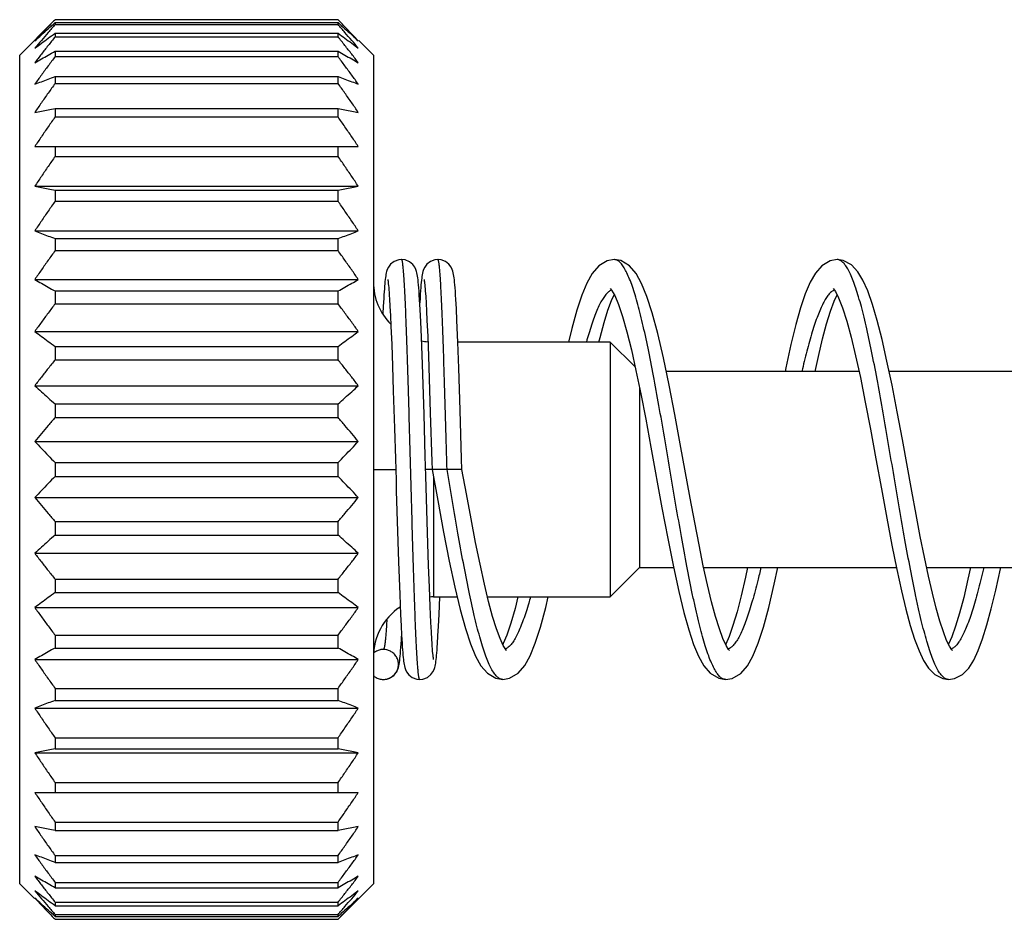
# Model space of a CAD drawing. Header units: inches. Extents: x 0 to 34, y 0 to 22.
# Tile 23 of 41: x 22.529 to 23.186, y 6.854 to 7.454. Entities that reach past the tile are written whole.
import ezdxf

# ---------------------------------------------------------------- set-up
doc = ezdxf.new("R2010")
doc.units = ezdxf.units.IN
doc.header["$LTSCALE"] = 1.87
doc.header["$MEASUREMENT"] = 0
doc.layers.get('0').update_dxf_attribs({"linetype": 'CONTINUOUS'})

msp = doc.modelspace()

# ---------------------------------------------------------------- linework, layer by layer
at = {"color": 7, "linetype": 'CONTINUOUS'}
for p, q in [((22.55137, 7.4529), (22.52875, 7.43028)), ((22.74113, 7.45386), (22.55237, 7.45386)), ((22.55237, 7.4519), (22.74113, 7.4519)), ((22.55237, 7.4519), (22.55237, 7.45069)), ((22.55237, 7.45069), (22.74113, 7.45069)), ((22.74113, 7.45069), (22.74113, 7.4519)), ((22.55237, 7.44484), (22.74113, 7.44484)), ((22.55237, 7.44484), (22.55237, 7.44245)), ((22.74113, 7.44245), (22.74113, 7.44484)), ((22.55237, 7.44245), (22.74113, 7.44245)), ((22.76475, 7.43028), (22.75498, 7.44005)), ((22.52875, 6.87752), (22.52875, 7.43028)), ((22.55237, 7.4328), (22.74113, 7.4328)), ((22.55237, 7.4328), (22.55237, 7.42926)), ((22.74113, 7.42926), (22.74113, 7.4328)), ((22.76475, 7.43028), (22.76475, 6.87752)), ((22.55237, 7.42926), (22.74113, 7.42926)), ((22.55237, 7.41598), (22.74113, 7.41598)), ((22.55237, 7.41598), (22.55237, 7.41137)), ((22.55237, 7.41137), (22.74113, 7.41137)), ((22.74113, 7.41137), (22.74113, 7.41598)), ((22.55237, 7.39469), (22.74113, 7.39469)), ((22.55237, 7.39469), (22.55237, 7.38907)), ((22.74113, 7.38907), (22.74113, 7.39469)), ((22.55237, 7.38907), (22.74113, 7.38907)), ((22.53883, 7.36927), (22.75467, 7.36927)), ((22.55237, 7.36927), (22.55237, 7.36274)), ((22.74113, 7.36274), (22.74113, 7.36927)), ((22.55237, 7.36274), (22.74113, 7.36274)), ((22.53883, 7.34277), (22.75467, 7.34277)), ((22.55237, 7.34017), (22.74113, 7.34017)), ((22.55237, 7.34017), (22.55237, 7.33284)), ((22.74113, 7.33284), (22.74113, 7.34017)), ((22.55237, 7.33284), (22.74113, 7.33284)), ((22.53883, 7.31305), (22.75467, 7.31305)), ((22.55237, 7.30788), (22.74113, 7.30788)), ((22.55237, 7.30788), (22.55237, 7.29988)), ((22.74113, 7.29988), (22.74113, 7.30788)), ((22.55237, 7.29988), (22.74113, 7.29988)), ((22.92543, 7.2939), (22.92535, 7.2939)), ((23.07417, 7.2939), (23.07409, 7.2939)), ((22.53883, 7.2806), (22.75467, 7.2806)), ((22.55237, 7.27295), (22.74113, 7.27295)), ((22.55237, 7.27295), (22.55237, 7.26443)), ((22.74113, 7.26443), (22.74113, 7.27295)), ((22.92279, 7.27465), (22.92371, 7.27349)), ((23.07158, 7.27459), (23.07296, 7.27269)), ((22.77549, 7.26768), (22.77579, 7.26259)), ((22.79591, 7.26069), (22.79554, 7.26737)), ((22.79962, 7.26925), (22.79989, 7.2648)), ((22.82012, 7.26094), (22.81976, 7.26742)), ((22.55237, 7.26443), (22.74113, 7.26443)), ((22.77132, 7.26276), (22.77106, 7.25766)), ((22.77579, 7.26259), (22.7761, 7.25657)), ((22.7963, 7.25246), (22.79591, 7.26069)), ((22.79989, 7.2648), (22.80018, 7.25953)), ((22.80018, 7.25953), (22.80048, 7.25339)), ((22.8205, 7.25316), (22.82012, 7.26094)), ((22.7761, 7.25657), (22.77642, 7.24958)), ((22.80048, 7.25339), (22.80095, 7.24249)), ((22.8211, 7.23892), (22.8205, 7.25316)), ((22.53883, 7.24598), (22.75467, 7.24598)), ((22.77642, 7.24958), (22.77693, 7.23729)), ((22.79674, 7.24226), (22.7963, 7.25246)), ((22.79742, 7.22415), (22.79674, 7.24226)), ((22.80095, 7.24249), (22.80145, 7.22952)), ((22.55237, 7.23599), (22.74113, 7.23599)), ((22.55237, 7.23599), (22.55237, 7.22708)), ((22.74113, 7.22708), (22.74113, 7.23599)), ((22.77693, 7.23729), (22.77746, 7.22285)), ((22.82174, 7.22147), (22.8211, 7.23892)), ((22.92275, 7.2389), (22.8211, 7.2389)), ((22.93939, 7.22226), (22.92275, 7.2389)), ((22.92275, 7.2389), (22.92275, 7.0689)), ((22.55237, 7.22708), (22.74113, 7.22708)), ((22.80145, 7.22952), (22.80197, 7.21452)), ((22.77746, 7.22285), (22.77801, 7.20636)), ((22.79852, 7.19055), (22.79742, 7.22415)), ((22.82265, 7.19348), (22.82174, 7.22147)), ((22.80197, 7.21452), (22.80271, 7.19163)), ((23.08876, 7.21925), (22.96012, 7.21925)), ((23.23749, 7.21925), (23.10886, 7.21925)), ((22.53883, 7.20978), (22.75467, 7.20978)), ((22.94239, 7.20785), (22.94239, 7.08854)), ((22.77801, 7.20636), (22.77879, 7.18146)), ((22.55237, 7.19763), (22.74113, 7.19763)), ((22.55237, 7.19763), (22.55237, 7.18848)), ((22.74113, 7.18848), (22.74113, 7.19763)), ((22.55237, 7.18848), (22.74113, 7.18848)), ((22.77879, 7.18146), (22.77941, 7.16098)), ((22.53883, 7.17263), (22.75467, 7.17263)), ((22.55237, 7.15851), (22.74113, 7.15851)), ((22.55237, 7.15851), (22.55237, 7.14928)), ((22.74113, 7.14928), (22.74113, 7.15851)), ((22.55237, 7.14928), (22.74113, 7.14928)), ((22.76475, 7.1539), (22.77962, 7.1539)), ((22.82385, 7.1539), (22.79962, 7.1539)), ((22.53883, 7.13516), (22.75467, 7.13516)), ((22.55237, 7.11932), (22.74113, 7.11932)), ((22.55237, 7.11932), (22.55237, 7.11017)), ((22.74113, 7.11017), (22.74113, 7.11932)), ((22.55237, 7.11017), (22.74113, 7.11017)), ((22.8016, 7.08996), (22.80089, 7.11191)), ((22.53883, 7.09801), (22.75467, 7.09801)), ((22.78152, 7.0923), (22.7823, 7.07046)), ((22.80212, 7.07537), (22.8016, 7.08996)), ((22.92275, 7.0689), (22.94239, 7.08854)), ((22.94239, 7.08854), (22.965, 7.08854)), ((22.98511, 7.08854), (23.11373, 7.08854)), ((23.13386, 7.08854), (23.26249, 7.08854)), ((22.55237, 7.08072), (22.74113, 7.08072)), ((22.55237, 7.08072), (22.55237, 7.0718)), ((22.74113, 7.0718), (22.74113, 7.08072)), ((22.80262, 7.06261), (22.80212, 7.07537)), ((22.55237, 7.0718), (22.74113, 7.0718)), ((22.7823, 7.07046), (22.78285, 7.05714)), ((22.80475, 7.0689), (22.82065, 7.0689)), ((22.80851, 7.05728), (22.80899, 7.0689)), ((22.84087, 7.0689), (22.92275, 7.0689)), ((22.80311, 7.05179), (22.80262, 7.06261)), ((22.53883, 7.06182), (22.75467, 7.06182)), ((22.78285, 7.05714), (22.7832, 7.04968)), ((22.80814, 7.04936), (22.80851, 7.05728)), ((22.7832, 7.04968), (22.78353, 7.04331)), ((22.80342, 7.04568), (22.80311, 7.05179)), ((22.8078, 7.04296), (22.80814, 7.04936)), ((22.55237, 7.04337), (22.74113, 7.04337)), ((22.55237, 7.04337), (22.55237, 7.03484)), ((22.74113, 7.03484), (22.74113, 7.04337)), ((22.78353, 7.04331), (22.78385, 7.03798)), ((22.80372, 7.04046), (22.80342, 7.04568)), ((22.55237, 7.03484), (22.74113, 7.03484)), ((22.77155, 7.0339), (22.77145, 7.0339)), ((23.00236, 7.03315), (23.00172, 7.03392)), ((23.15107, 7.03317), (23.15059, 7.03373)), ((22.53883, 7.0272), (22.75467, 7.0272)), ((22.77134, 7.0139), (22.77145, 7.0139)), ((22.77134, 7.0139), (22.77145, 7.0139)), ((22.85107, 7.0139), (22.85099, 7.0139)), ((22.9998, 7.0139), (22.99972, 7.0139)), ((23.14853, 7.0139), (23.14846, 7.0139)), ((22.55237, 7.00791), (22.74113, 7.00791)), ((22.55237, 7.00791), (22.55237, 6.99992)), ((22.74113, 6.99992), (22.74113, 7.00791)), ((22.55237, 6.99992), (22.74113, 6.99992)), ((22.53883, 6.99475), (22.75467, 6.99475)), ((22.55237, 6.97495), (22.74113, 6.97495)), ((22.55237, 6.97495), (22.55237, 6.96763)), ((22.74113, 6.96763), (22.74113, 6.97495)), ((22.53883, 6.96502), (22.75467, 6.96502)), ((22.55237, 6.96763), (22.74113, 6.96763)), ((22.55237, 6.94506), (22.74113, 6.94506)), ((22.55237, 6.94506), (22.55237, 6.93853)), ((22.74113, 6.93853), (22.74113, 6.94506)), ((22.53883, 6.93853), (22.75467, 6.93853)), ((22.55237, 6.91873), (22.74113, 6.91873)), ((22.55237, 6.91873), (22.55237, 6.91311)), ((22.74113, 6.91311), (22.74113, 6.91873)), ((22.55237, 6.91311), (22.74113, 6.91311)), ((22.55237, 6.89643), (22.74113, 6.89643)), ((22.55237, 6.89643), (22.55237, 6.89181)), ((22.55237, 6.89181), (22.74113, 6.89181)), ((22.74113, 6.89181), (22.74113, 6.89643)), ((22.55237, 6.87853), (22.74113, 6.87853)), ((22.55237, 6.87853), (22.55237, 6.875)), ((22.74113, 6.875), (22.74113, 6.87853)), ((22.52875, 6.87752), (22.53852, 6.86775)), ((22.55237, 6.875), (22.74113, 6.875)), ((22.74213, 6.8549), (22.76475, 6.87752)), ((22.55237, 6.86535), (22.74113, 6.86535)), ((22.55237, 6.86535), (22.55237, 6.86296)), ((22.74113, 6.86296), (22.74113, 6.86535)), ((22.55237, 6.86296), (22.74113, 6.86296)), ((22.55237, 6.8571), (22.74113, 6.8571)), ((22.55237, 6.8571), (22.55237, 6.8559)), ((22.55237, 6.8559), (22.74113, 6.8559)), ((22.55237, 6.85393), (22.74113, 6.85393)), ((22.74113, 6.8559), (22.74113, 6.8571))]:
    msp.add_line(p, q, dxfattribs=at)
for points in [[(22.78356, 7.2939), (22.7816, 7.2937), (22.77854, 7.29257), (22.77622, 7.29075), (22.77474, 7.28879), (22.77397, 7.2872), (22.77356, 7.286), (22.7733, 7.28497), (22.7731, 7.28398), (22.77293, 7.28295), (22.77277, 7.28183), (22.77262, 7.28062), (22.77248, 7.27928), (22.77233, 7.27781), (22.77219, 7.27619), (22.77205, 7.27441), (22.77191, 7.27246), (22.77176, 7.27033), (22.77162, 7.26801), (22.77132, 7.26276)], [(22.79554, 7.26737), (22.79536, 7.27024), (22.79519, 7.27281), (22.79502, 7.27509), (22.79485, 7.2771), (22.79468, 7.27887), (22.79452, 7.2804), (22.79436, 7.28173), (22.7942, 7.2829), (22.79402, 7.28395), (22.79382, 7.28495), (22.79355, 7.28601), (22.79313, 7.28725), (22.79236, 7.28882), (22.79096, 7.29068), (22.78879, 7.29244), (22.78584, 7.29364), (22.78356, 7.2939)], [(22.80779, 7.2939), (22.80578, 7.2937), (22.80275, 7.29255), (22.80045, 7.29075), (22.79898, 7.2888), (22.7982, 7.28719), (22.79777, 7.28594), (22.7975, 7.28485), (22.7973, 7.2838), (22.79712, 7.28271), (22.79696, 7.28152), (22.7968, 7.28019), (22.79665, 7.2787), (22.79649, 7.27703), (22.79634, 7.27517), (22.79618, 7.2731), (22.79602, 7.27079), (22.79586, 7.26823), (22.79567, 7.26503)], [(22.81976, 7.26742), (22.81959, 7.27022), (22.81942, 7.27274), (22.81925, 7.27499), (22.81909, 7.27699), (22.81892, 7.27875), (22.81876, 7.2803), (22.8186, 7.28166), (22.81843, 7.28286), (22.81826, 7.28394), (22.81805, 7.28498), (22.81777, 7.28606), (22.81733, 7.28731), (22.81654, 7.28891), (22.8151, 7.29078), (22.81287, 7.29253), (22.8099, 7.29367), (22.80779, 7.2939)], [(22.92543, 7.2939), (22.92081, 7.29314), (22.91506, 7.28971), (22.91077, 7.28467), (22.90719, 7.27824), (22.90385, 7.27017), (22.90055, 7.26015), (22.89718, 7.24792), (22.89501, 7.2389)], [(22.97607, 7.1348), (22.96947, 7.17092), (22.96583, 7.19052), (22.96204, 7.21006), (22.9582, 7.22843), (22.95443, 7.24468), (22.95077, 7.25833), (22.94722, 7.26937), (22.94372, 7.278), (22.94003, 7.28465), (22.9356, 7.28982), (22.92976, 7.2932), (22.92539, 7.29389)], [(23.07417, 7.2939), (23.06956, 7.29314), (23.06389, 7.2898), (23.05967, 7.28492), (23.05617, 7.27877), (23.05292, 7.27107), (23.04975, 7.2617), (23.04658, 7.2505), (23.0433, 7.23722), (23.03986, 7.22164), (23.03937, 7.21925)], [(23.11766, 7.17389), (23.1142, 7.19246), (23.11077, 7.21009), (23.10741, 7.22623), (23.10414, 7.24066), (23.10093, 7.25327), (23.09777, 7.26402), (23.09461, 7.27294), (23.0914, 7.28013), (23.08794, 7.28582), (23.08371, 7.29034), (23.07813, 7.29332), (23.07413, 7.29389)], [(22.77432, 7.28056), (22.77434, 7.28047), (22.7744, 7.28011), (22.77449, 7.27953), (22.77459, 7.27875), (22.7747, 7.27777), (22.77482, 7.2766), (22.77495, 7.27523), (22.77508, 7.27366), (22.77521, 7.27188), (22.77535, 7.26989), (22.77549, 7.26768)], [(22.79855, 7.28055), (22.79855, 7.28057), (22.79856, 7.2805), (22.79862, 7.28019), (22.7987, 7.27968), (22.79879, 7.27898), (22.79889, 7.27811), (22.799, 7.27707), (22.79912, 7.27587), (22.79924, 7.27449), (22.79936, 7.27293), (22.79949, 7.27118), (22.79962, 7.26925)], [(22.92371, 7.27349), (22.92572, 7.26989), (22.92821, 7.26398), (22.93096, 7.25584), (22.93386, 7.24565), (22.93685, 7.23361), (22.93992, 7.21985)], [(23.07296, 7.27269), (23.07516, 7.26837), (23.07777, 7.26171), (23.08057, 7.25291), (23.08349, 7.24219), (23.0865, 7.22963), (23.08963, 7.21522), (23.09292, 7.19891), (23.09638, 7.18072), (23.1, 7.16108), (23.10367, 7.14097), (23.10728, 7.12141), (23.11073, 7.10336), (23.11399, 7.08725), (23.11709, 7.07305), (23.12007, 7.06067), (23.12297, 7.04995), (23.12585, 7.04074), (23.12877, 7.03297), (23.13179, 7.02658), (23.13513, 7.02137), (23.13927, 7.01718), (23.14471, 7.01442), (23.14849, 7.0139)], [(22.91524, 7.2389), (22.91599, 7.24201), (22.91865, 7.25189), (22.92121, 7.26012), (22.9236, 7.26659), (22.92539, 7.27049)], [(23.05949, 7.21925), (23.06167, 7.22929), (23.06445, 7.24094), (23.06714, 7.25104), (23.06972, 7.25947), (23.07213, 7.26611), (23.0741, 7.27046)], [(22.93992, 7.21985), (22.9431, 7.20442), (22.9464, 7.18736), (22.94986, 7.16877), (22.95725, 7.12837)], [(22.82385, 7.1539), (22.82363, 7.16106), (22.82265, 7.19348)], [(22.80089, 7.11191), (22.79975, 7.14943), (22.79955, 7.15612), (22.79935, 7.1629), (22.79852, 7.19055)], [(22.80271, 7.19163), (22.80369, 7.1593), (22.80385, 7.1539)], [(23.15059, 7.03373), (23.14914, 7.03601), (23.14721, 7.03997), (23.14504, 7.04554), (23.1427, 7.05267), (23.14025, 7.06132), (23.1377, 7.0714), (23.13507, 7.08282), (23.13239, 7.09546), (23.12965, 7.10916), (23.12685, 7.12379), (23.12396, 7.13939), (23.11766, 7.17389)], [(22.77941, 7.16098), (22.77983, 7.14676), (22.78004, 7.13959), (22.78152, 7.0923)], [(22.80385, 7.1539), (22.80763, 7.13317), (22.81157, 7.11213), (22.8154, 7.09271), (22.8191, 7.07539), (22.82266, 7.06045), (22.82611, 7.04791), (22.82947, 7.03768), (22.83284, 7.02951), (22.83645, 7.02305), (22.84077, 7.01802), (22.84651, 7.01464), (22.85103, 7.0139)], [(22.85361, 7.03317), (22.85365, 7.03314), (22.85301, 7.03389), (22.85137, 7.03658), (22.84924, 7.04119), (22.84684, 7.04766), (22.84428, 7.05591), (22.8416, 7.06588), (22.8388, 7.0775), (22.83592, 7.09068), (22.83295, 7.10524), (22.82991, 7.12101), (22.8268, 7.13775), (22.82385, 7.1539)], [(23.00172, 7.03392), (23.00007, 7.03662), (22.99796, 7.04121), (22.99559, 7.04763), (22.99304, 7.05581), (22.99039, 7.06562), (22.98766, 7.07696), (22.98486, 7.08967), (22.98202, 7.10356), (22.9791, 7.11859), (22.97607, 7.1348)], [(22.95725, 7.12837), (22.9611, 7.10798), (22.96488, 7.08909), (22.96846, 7.07264), (22.97186, 7.05864), (22.97514, 7.04691), (22.97837, 7.03721), (22.98167, 7.02931), (22.98521, 7.02302), (22.98947, 7.01805), (22.99518, 7.01466), (22.99976, 7.01391)], [(22.99972, 7.0139), (23.00402, 7.01456), (23.00987, 7.01789), (23.01428, 7.02297), (23.01795, 7.02952), (23.02144, 7.03802), (23.02494, 7.0488), (23.0285, 7.06193), (23.03213, 7.07736), (23.03449, 7.08854)], [(23.01439, 7.08854), (23.01301, 7.08207), (23.01014, 7.06968), (23.00734, 7.05887), (23.00464, 7.04979), (23.0021, 7.04256), (22.99981, 7.03733), (22.99978, 7.03727)], [(23.14846, 7.0139), (23.15245, 7.01446), (23.15785, 7.01728), (23.16195, 7.0215), (23.16527, 7.02672), (23.16829, 7.03315), (23.1712, 7.04096), (23.17409, 7.05023), (23.177, 7.06104), (23.17999, 7.07351), (23.1831, 7.08776), (23.18325, 7.08854)], [(23.16312, 7.08854), (23.16143, 7.08068), (23.15859, 7.06856), (23.15585, 7.05807), (23.15322, 7.04932), (23.15076, 7.04238), (23.14854, 7.03732), (23.14852, 7.03729)], [(22.85099, 7.0139), (22.85555, 7.01464), (22.8613, 7.01804), (22.86567, 7.02315), (22.8693, 7.0297), (22.87272, 7.03805), (22.87617, 7.04865), (22.87973, 7.0618), (22.8814, 7.0689)], [(22.86118, 7.0689), (22.85925, 7.06124), (22.85641, 7.05135), (22.85372, 7.04347), (22.85129, 7.03775), (22.85103, 7.0373)], [(22.77145, 7.0139), (22.77366, 7.01414), (22.77665, 7.01534), (22.77887, 7.01713), (22.78029, 7.01905), (22.78106, 7.02067), (22.78148, 7.02194), (22.78175, 7.02304), (22.78196, 7.0241), (22.78213, 7.02522), (22.7823, 7.02644), (22.78246, 7.02782), (22.78261, 7.02936), (22.78277, 7.03109), (22.78293, 7.03302), (22.78308, 7.03516), (22.78325, 7.03754), (22.78341, 7.04018), (22.78356, 7.04276)], [(22.79567, 7.0139), (22.7977, 7.0141), (22.80074, 7.01526), (22.80306, 7.0171), (22.8045, 7.01902), (22.80527, 7.02061), (22.80567, 7.0218), (22.80593, 7.02281), (22.80613, 7.02378), (22.8063, 7.02479), (22.80645, 7.02589), (22.8066, 7.0271), (22.80675, 7.02844), (22.8069, 7.02994), (22.80704, 7.03161), (22.80719, 7.03346), (22.80734, 7.0355), (22.80749, 7.03775), (22.8078, 7.04296)], [(22.78385, 7.03798), (22.784, 7.03569), (22.78415, 7.03363), (22.78429, 7.03177), (22.78444, 7.0301), (22.78458, 7.0286), (22.78473, 7.02726), (22.78487, 7.02604), (22.78503, 7.02492), (22.7852, 7.02387), (22.78541, 7.02286), (22.78567, 7.02182), (22.78609, 7.0206), (22.78686, 7.019), (22.78833, 7.01705), (22.79063, 7.01524), (22.79367, 7.0141), (22.79567, 7.0139)], [(22.80492, 7.02723), (22.80489, 7.02734), (22.80483, 7.0277), (22.80474, 7.02828), (22.80464, 7.02907), (22.80453, 7.03005), (22.80441, 7.03125), (22.80428, 7.03265), (22.80415, 7.03427), (22.80401, 7.03612), (22.80387, 7.03818), (22.80372, 7.04046)]]:
    msp.add_lwpolyline(points, dxfattribs=at)
for centre, start, end in [((22.80475, 7.2789), 180.00363, 224.77789), ((22.80475, 7.2789), 258.52624, 264.67685), ((22.80475, 7.0289), 90, 93.43049), ((22.80475, 7.0289), 123.81127, 179.99644)]:
    msp.add_arc(centre, 0.04, start, end, dxfattribs=at)
for points, knots in [([(22.55139, 7.45286), (22.55017, 7.45162), (22.54744, 7.44882), (22.54325, 7.44445), (22.54029, 7.44131), (22.53883, 7.43974)], [0, 0, 0, 0, 0.286985, 0.646116, 1, 1, 1, 1]), ([(22.53883, 7.43974), (22.54029, 7.44109), (22.54325, 7.4438), (22.54777, 7.44785), (22.55082, 7.45055), (22.55237, 7.4519)], [0, 0, 0, 0, 0.328075, 0.661414, 1, 1, 1, 1]), ([(22.55237, 7.45069), (22.55082, 7.44893), (22.54776, 7.44541), (22.54325, 7.44013), (22.54029, 7.43661), (22.53883, 7.43485)], [0, 0, 0, 0, 0.337841, 0.671176, 1, 1, 1, 1]), ([(22.74113, 7.4519), (22.74267, 7.45055), (22.74573, 7.44785), (22.75024, 7.4438), (22.75321, 7.44109), (22.75467, 7.43974)], [0, 0, 0, 0, 0.338586, 0.671925, 1, 1, 1, 1]), ([(22.75467, 7.43485), (22.75321, 7.43661), (22.75025, 7.44013), (22.74574, 7.44541), (22.74267, 7.44893), (22.74113, 7.45069)], [0, 0, 0, 0, 0.328824, 0.662159, 1, 1, 1, 1]), ([(22.75467, 7.43974), (22.75319, 7.44133), (22.75021, 7.44449), (22.74602, 7.44886), (22.74331, 7.45164), (22.74211, 7.45286)], [0, 0, 0, 0, 0.358048, 0.717197, 1, 1, 1, 1]), ([(22.53883, 7.43485), (22.54029, 7.43596), (22.54326, 7.43819), (22.54777, 7.44152), (22.55083, 7.44373), (22.55237, 7.44484)], [0, 0, 0, 0, 0.3275, 0.660843, 1, 1, 1, 1]), ([(22.74113, 7.44484), (22.74267, 7.44373), (22.74573, 7.44152), (22.75024, 7.43819), (22.7532, 7.43596), (22.75467, 7.43485)], [0, 0, 0, 0, 0.339157, 0.6725, 1, 1, 1, 1]), ([(22.55237, 7.44245), (22.55082, 7.44052), (22.54776, 7.43668), (22.54324, 7.43092), (22.54029, 7.42707), (22.53883, 7.42515)], [0, 0, 0, 0, 0.337576, 0.670911, 1, 1, 1, 1]), ([(22.75467, 7.42515), (22.75321, 7.42707), (22.75025, 7.43092), (22.74574, 7.43668), (22.74268, 7.44052), (22.74113, 7.44245)], [0, 0, 0, 0, 0.329089, 0.662424, 1, 1, 1, 1]), ([(22.53883, 7.42515), (22.54029, 7.426), (22.54326, 7.42771), (22.54777, 7.43026), (22.55083, 7.43195), (22.55237, 7.4328)], [0, 0, 0, 0, 0.326824, 0.660172, 1, 1, 1, 1]), ([(22.74113, 7.4328), (22.74267, 7.43195), (22.74572, 7.43026), (22.75024, 7.42771), (22.7532, 7.426), (22.75467, 7.42515)], [0, 0, 0, 0, 0.339828, 0.673176, 1, 1, 1, 1]), ([(22.55237, 7.42926), (22.55082, 7.42721), (22.54776, 7.42311), (22.54324, 7.41696), (22.54029, 7.41286), (22.53883, 7.41082)], [0, 0, 0, 0, 0.337386, 0.67072, 1, 1, 1, 1]), ([(22.75467, 7.41082), (22.75321, 7.41286), (22.75025, 7.41696), (22.74574, 7.42311), (22.74268, 7.42721), (22.74113, 7.42926)], [0, 0, 0, 0, 0.32928, 0.662614, 1, 1, 1, 1]), ([(22.53883, 7.41082), (22.5403, 7.41139), (22.54327, 7.41254), (22.54778, 7.41427), (22.55083, 7.41541), (22.55237, 7.41598)], [0, 0, 0, 0, 0.326124, 0.659477, 1, 1, 1, 1]), ([(22.55237, 7.41137), (22.55082, 7.40922), (22.54776, 7.40493), (22.54324, 7.3985), (22.54029, 7.39422), (22.53883, 7.39208)], [0, 0, 0, 0, 0.337257, 0.670591, 1, 1, 1, 1]), ([(22.74113, 7.41598), (22.74267, 7.41541), (22.74572, 7.41427), (22.75023, 7.41254), (22.7532, 7.41139), (22.75467, 7.41082)], [0, 0, 0, 0, 0.340523, 0.673876, 1, 1, 1, 1]), ([(22.75467, 7.39208), (22.75321, 7.39422), (22.75025, 7.3985), (22.74574, 7.40493), (22.74268, 7.40922), (22.74113, 7.41137)], [0, 0, 0, 0, 0.329409, 0.662743, 1, 1, 1, 1]), ([(22.53883, 7.39208), (22.5403, 7.39237), (22.54327, 7.39295), (22.54778, 7.39382), (22.55083, 7.3944), (22.55237, 7.39469)], [0, 0, 0, 0, 0.325561, 0.65892, 1, 1, 1, 1]), ([(22.74113, 7.39469), (22.74267, 7.3944), (22.74571, 7.39382), (22.75023, 7.39295), (22.7532, 7.39237), (22.75467, 7.39208)], [0, 0, 0, 0, 0.34108, 0.674439, 1, 1, 1, 1]), ([(22.55237, 7.38907), (22.55082, 7.38686), (22.54776, 7.38246), (22.54324, 7.37586), (22.54029, 7.37146), (22.53883, 7.36927)], [0, 0, 0, 0, 0.337182, 0.670515, 1, 1, 1, 1]), ([(22.75467, 7.36927), (22.75321, 7.37146), (22.75025, 7.37586), (22.74574, 7.38246), (22.74268, 7.38686), (22.74113, 7.38907)], [0, 0, 0, 0, 0.329485, 0.662818, 1, 1, 1, 1]), ([(22.55237, 7.36274), (22.55082, 7.36052), (22.54776, 7.35608), (22.54324, 7.34942), (22.54029, 7.34499), (22.53883, 7.34277)], [0, 0, 0, 0, 0.337153, 0.670486, 1, 1, 1, 1]), ([(22.75467, 7.34277), (22.75321, 7.34499), (22.75025, 7.34942), (22.74574, 7.35608), (22.74268, 7.36052), (22.74113, 7.36274)], [0, 0, 0, 0, 0.329514, 0.662847, 1, 1, 1, 1]), ([(22.53883, 7.34277), (22.5403, 7.34248), (22.54327, 7.3419), (22.54778, 7.34103), (22.55083, 7.34046), (22.55237, 7.34017)], [0, 0, 0, 0, 0.325541, 0.658899, 1, 1, 1, 1]), ([(22.74113, 7.34017), (22.74267, 7.34046), (22.74571, 7.34103), (22.75023, 7.3419), (22.7532, 7.34248), (22.75467, 7.34277)], [0, 0, 0, 0, 0.341101, 0.674459, 1, 1, 1, 1]), ([(22.55237, 7.33284), (22.55082, 7.33064), (22.54776, 7.32624), (22.54324, 7.31964), (22.54029, 7.31524), (22.53883, 7.31305)], [0, 0, 0, 0, 0.337171, 0.670504, 1, 1, 1, 1]), ([(22.75467, 7.31305), (22.75321, 7.31524), (22.75025, 7.31964), (22.74574, 7.32624), (22.74268, 7.33064), (22.74113, 7.33284)], [0, 0, 0, 0, 0.329496, 0.662829, 1, 1, 1, 1]), ([(22.53883, 7.31305), (22.5403, 7.31247), (22.54326, 7.31132), (22.54778, 7.30959), (22.55083, 7.30845), (22.55237, 7.30788)], [0, 0, 0, 0, 0.326082, 0.659435, 1, 1, 1, 1]), ([(22.74113, 7.30788), (22.74267, 7.30845), (22.74572, 7.30959), (22.75023, 7.31132), (22.7532, 7.31247), (22.75467, 7.31305)], [0, 0, 0, 0, 0.340565, 0.673918, 1, 1, 1, 1]), ([(22.55237, 7.29988), (22.55082, 7.29773), (22.54776, 7.29345), (22.54324, 7.28702), (22.54029, 7.28273), (22.53883, 7.2806)], [0, 0, 0, 0, 0.337236, 0.670569, 1, 1, 1, 1]), ([(22.75467, 7.2806), (22.75321, 7.28273), (22.75025, 7.28702), (22.74574, 7.29345), (22.74268, 7.29773), (22.74113, 7.29988)], [0, 0, 0, 0, 0.329431, 0.662764, 1, 1, 1, 1]), ([(22.79567, 7.0139), (22.79567, 7.0139), (22.79563, 7.0139), (22.79557, 7.01394), (22.7955, 7.01403), (22.79543, 7.01417), (22.79536, 7.01435), (22.79529, 7.01459), (22.79519, 7.01499), (22.79506, 7.01561), (22.79492, 7.01651), (22.79478, 7.01759), (22.79464, 7.01886), (22.7945, 7.02031), (22.79436, 7.02195), (22.79421, 7.02378), (22.79402, 7.02656), (22.79377, 7.03048), (22.79349, 7.03569), (22.7932, 7.04154), (22.79292, 7.04802), (22.79263, 7.05509), (22.79235, 7.06269), (22.79196, 7.0738), (22.79148, 7.08871), (22.79091, 7.1076), (22.79035, 7.12751), (22.78978, 7.148), (22.78921, 7.16862), (22.78865, 7.18892), (22.78808, 7.20844), (22.7876, 7.22403), (22.78721, 7.2358), (22.78692, 7.24398), (22.78664, 7.25166), (22.78635, 7.2588), (22.78607, 7.26536), (22.78579, 7.27131), (22.7855, 7.27661), (22.78526, 7.28061), (22.78506, 7.28347), (22.78492, 7.28534), (22.78478, 7.28703), (22.78463, 7.28854), (22.78449, 7.28986), (22.78435, 7.291), (22.78421, 7.29195), (22.78407, 7.29271), (22.78395, 7.29322), (22.78384, 7.29353), (22.78377, 7.29369), (22.7837, 7.29381), (22.78364, 7.29388), (22.78358, 7.2939), (22.78356, 7.2939)], [0, 0, 0, 0, 0.000068, 0.000357, 0.000756, 0.001299, 0.002, 0.002863, 0.003891, 0.006446, 0.009669, 0.013558, 0.018111, 0.023324, 0.029193, 0.035713, 0.042873, 0.059066, 0.077679, 0.098615, 0.121772, 0.147012, 0.174191, 0.203164, 0.265863, 0.333708, 0.405221, 0.478818, 0.552882, 0.625784, 0.695911, 0.761732, 0.792562, 0.82178, 0.849231, 0.874758, 0.898211, 0.919473, 0.938432, 0.954978, 0.962313, 0.969011, 0.975065, 0.980468, 0.985215, 0.989299, 0.992716, 0.995461, 0.997535, 0.998325, 0.998954, 0.999432, 0.999777, 1, 1, 1, 1]), ([(22.81385, 7.1539), (22.81366, 7.16081), (22.81328, 7.17447), (22.81271, 7.19459), (22.81223, 7.21087), (22.81185, 7.22334), (22.81156, 7.23215), (22.81128, 7.24053), (22.81099, 7.24843), (22.81071, 7.25581), (22.81042, 7.26262), (22.81014, 7.26884), (22.80985, 7.27442), (22.80957, 7.27934), (22.80929, 7.28357), (22.80904, 7.28664), (22.80884, 7.28874), (22.8087, 7.29004), (22.80856, 7.29115), (22.80842, 7.29207), (22.80828, 7.2928), (22.80814, 7.29334), (22.80802, 7.29367), (22.80791, 7.29383), (22.80785, 7.29389), (22.8078, 7.2939), (22.80779, 7.2939)], [0, 0, 0, 0, 0.147795, 0.292341, 0.430438, 0.496124, 0.559075, 0.618932, 0.675381, 0.728119, 0.776847, 0.821277, 0.861187, 0.896371, 0.926623, 0.951759, 0.962375, 0.971674, 0.979648, 0.986289, 0.991591, 0.995558, 0.998215, 0.999089, 0.999716, 1, 1, 1, 1]), ([(22.99877, 7.01402), (22.99866, 7.01405), (22.99823, 7.01417), (22.99749, 7.01451), (22.99658, 7.01513), (22.99567, 7.01595), (22.99476, 7.01698), (22.99349, 7.0187), (22.99192, 7.02138), (22.99012, 7.02521), (22.98832, 7.0298), (22.98652, 7.03511), (22.98472, 7.04112), (22.98291, 7.04779), (22.9811, 7.05508), (22.97929, 7.06296), (22.97681, 7.07448), (22.97376, 7.08997), (22.97017, 7.10961), (22.96533, 7.13744), (22.96061, 7.16569), (22.95579, 7.19367), (22.9522, 7.21358), (22.94861, 7.23209), (22.94554, 7.24642), (22.94305, 7.25684), (22.94124, 7.2638), (22.93943, 7.2701), (22.93763, 7.27573), (22.93583, 7.28064), (22.93403, 7.28481), (22.93224, 7.28822), (22.93044, 7.29086), (22.92885, 7.2925), (22.92756, 7.29335), (22.92664, 7.29374), (22.92594, 7.29387), (22.92557, 7.29389), (22.9255, 7.2939)], [0, 0, 0, 0, 0.001141, 0.004526, 0.008249, 0.012401, 0.017047, 0.022228, 0.034284, 0.048686, 0.065462, 0.084593, 0.106001, 0.129584, 0.155234, 0.182828, 0.21221, 0.275667, 0.344214, 0.416281, 0.564376, 0.637006, 0.706475, 0.771189, 0.82972, 0.856248, 0.880766, 0.903157, 0.92331, 0.941134, 0.956593, 0.969688, 0.980478, 0.989149, 0.99283, 0.996186, 0.999339, 1, 1, 1, 1]), ([(23.14843, 7.0139), (23.14815, 7.0139), (23.14754, 7.01398), (23.14663, 7.01429), (23.14572, 7.01483), (23.14443, 7.01587), (23.14284, 7.01773), (23.14105, 7.02063), (23.13926, 7.02429), (23.13746, 7.02871), (23.13566, 7.03387), (23.13385, 7.03972), (23.13204, 7.04625), (23.13024, 7.05341), (23.12843, 7.06116), (23.12595, 7.07253), (23.12289, 7.08787), (23.1193, 7.10737), (23.1157, 7.12796), (23.11211, 7.14915), (23.10851, 7.17047), (23.10492, 7.19139), (23.10133, 7.21143), (23.09774, 7.23011), (23.09467, 7.24462), (23.09218, 7.25521), (23.09037, 7.26231), (23.08857, 7.26876), (23.08676, 7.27454), (23.08496, 7.27961), (23.08316, 7.28395), (23.08137, 7.28753), (23.07957, 7.29034), (23.07799, 7.29213), (23.0767, 7.29311), (23.07578, 7.29359), (23.07494, 7.29384), (23.07442, 7.29389), (23.07421, 7.2939)], [0, 0, 0, 0, 0.002906, 0.00617, 0.009722, 0.013664, 0.022975, 0.034472, 0.048309, 0.064515, 0.08306, 0.103891, 0.12693, 0.152057, 0.179138, 0.208032, 0.27064, 0.338465, 0.40999, 0.483572, 0.557532, 0.630178, 0.699841, 0.764953, 0.824031, 0.850907, 0.875808, 0.898598, 0.919181, 0.937475, 0.953419, 0.966983, 0.978229, 0.98732, 0.991169, 0.994647, 0.997862, 1, 1, 1, 1]), ([(22.53883, 7.2806), (22.54029, 7.27975), (22.54326, 7.27804), (22.54777, 7.27549), (22.55083, 7.2738), (22.55237, 7.27295)], [0, 0, 0, 0, 0.32676, 0.660108, 1, 1, 1, 1]), ([(22.74113, 7.27295), (22.74267, 7.2738), (22.74572, 7.27549), (22.75024, 7.27804), (22.7532, 7.27975), (22.75467, 7.2806)], [0, 0, 0, 0, 0.339892, 0.67324, 1, 1, 1, 1]), ([(22.92362, 7.27356), (22.9234, 7.27348), (22.92285, 7.27323), (22.92202, 7.27271), (22.92074, 7.27167), (22.91917, 7.26988), (22.91737, 7.26717), (22.91557, 7.26381), (22.91376, 7.25981), (22.91196, 7.25518), (22.91015, 7.24997), (22.90844, 7.24448), (22.90735, 7.24073), (22.90685, 7.23891)], [0, 0, 0, 0, 0.018147, 0.045327, 0.075099, 0.143753, 0.226074, 0.322944, 0.43468, 0.561082, 0.701723, 0.856071, 1, 1, 1, 1]), ([(23.07094, 7.27281), (23.07072, 7.27266), (23.0698, 7.27197), (23.0683, 7.2704), (23.0665, 7.26783), (23.0647, 7.26461), (23.0629, 7.26075), (23.06109, 7.25627), (23.05929, 7.25118), (23.05678, 7.24331), (23.05381, 7.23262), (23.05164, 7.22377), (23.05058, 7.21925)], [0, 0, 0, 0, 0.014071, 0.058638, 0.112331, 0.175805, 0.249264, 0.332693, 0.425918, 0.528535, 0.759929, 1, 1, 1, 1]), ([(23.0724, 7.27358), (23.0723, 7.27354), (23.07215, 7.27348), (23.07201, 7.27342), (23.07196, 7.2734)], [0, 0, 0, 0, 0.671618, 1, 1, 1, 1]), ([(22.55237, 7.26443), (22.55082, 7.26237), (22.54776, 7.25827), (22.54324, 7.25212), (22.54029, 7.24802), (22.53883, 7.24598)], [0, 0, 0, 0, 0.337353, 0.670687, 1, 1, 1, 1]), ([(22.75467, 7.24598), (22.75321, 7.24802), (22.75025, 7.25212), (22.74574, 7.25827), (22.74268, 7.26237), (22.74113, 7.26443)], [0, 0, 0, 0, 0.329313, 0.662647, 1, 1, 1, 1]), ([(22.53883, 7.24598), (22.54029, 7.24487), (22.54326, 7.24264), (22.54777, 7.23932), (22.55082, 7.2371), (22.55237, 7.23599)], [0, 0, 0, 0, 0.327413, 0.660755, 1, 1, 1, 1]), ([(22.74113, 7.23599), (22.74267, 7.2371), (22.74573, 7.23932), (22.75024, 7.24264), (22.75321, 7.24487), (22.75467, 7.24598)], [0, 0, 0, 0, 0.339245, 0.672587, 1, 1, 1, 1]), ([(22.55237, 7.22708), (22.55082, 7.22515), (22.54776, 7.22131), (22.54325, 7.21555), (22.54029, 7.2117), (22.53883, 7.20978)], [0, 0, 0, 0, 0.337532, 0.670866, 1, 1, 1, 1]), ([(22.75467, 7.20978), (22.75321, 7.2117), (22.75025, 7.21555), (22.74574, 7.22131), (22.74267, 7.22515), (22.74113, 7.22708)], [0, 0, 0, 0, 0.329134, 0.662468, 1, 1, 1, 1]), ([(22.53883, 7.20978), (22.54029, 7.20843), (22.54325, 7.20573), (22.54777, 7.20168), (22.55082, 7.19898), (22.55237, 7.19763)], [0, 0, 0, 0, 0.32796, 0.661299, 1, 1, 1, 1]), ([(22.74113, 7.19763), (22.74267, 7.19898), (22.74573, 7.20168), (22.75025, 7.20573), (22.75321, 7.20843), (22.75467, 7.20978)], [0, 0, 0, 0, 0.338701, 0.67204, 1, 1, 1, 1]), ([(22.55237, 7.18848), (22.55082, 7.18671), (22.54776, 7.1832), (22.54325, 7.17791), (22.54029, 7.17439), (22.53883, 7.17263)], [0, 0, 0, 0, 0.337784, 0.671119, 1, 1, 1, 1]), ([(22.75467, 7.17263), (22.75321, 7.17439), (22.75025, 7.17791), (22.74574, 7.1832), (22.74267, 7.18671), (22.74113, 7.18848)], [0, 0, 0, 0, 0.328881, 0.662216, 1, 1, 1, 1]), ([(22.53883, 7.17263), (22.54029, 7.17107), (22.54325, 7.16793), (22.54776, 7.16322), (22.55082, 7.16009), (22.55237, 7.15851)], [0, 0, 0, 0, 0.328386, 0.661723, 1, 1, 1, 1]), ([(22.74113, 7.15851), (22.74267, 7.16009), (22.74573, 7.16322), (22.75025, 7.16793), (22.75321, 7.17107), (22.75467, 7.17263)], [0, 0, 0, 0, 0.338277, 0.671614, 1, 1, 1, 1]), ([(22.55237, 7.14928), (22.55082, 7.14771), (22.54776, 7.14458), (22.54325, 7.13987), (22.54029, 7.13673), (22.53883, 7.13516)], [0, 0, 0, 0, 0.338277, 0.671614, 1, 1, 1, 1]), ([(22.75467, 7.13516), (22.75321, 7.13673), (22.75025, 7.13987), (22.74573, 7.14458), (22.74267, 7.14771), (22.74113, 7.14928)], [0, 0, 0, 0, 0.328386, 0.661723, 1, 1, 1, 1]), ([(22.80475, 7.14895), (22.80475, 7.14408), (22.80475, 7.1327), (22.80475, 7.11587), (22.80475, 7.09951), (22.80475, 7.08698), (22.80475, 7.07699), (22.80475, 7.07276), (22.80475, 7.06893), (22.80475, 7.06891), (22.80475, 7.06891)], [0, 0, 0, 0, 0.18259, 0.425843, 0.631795, 0.790769, 0.907061, 0.977698, 0.999253, 1, 1, 1, 1]), ([(22.85075, 7.01391), (22.85057, 7.01392), (22.84974, 7.01403), (22.8486, 7.01456), (22.84744, 7.01547), (22.84653, 7.01638), (22.84563, 7.0175), (22.84435, 7.01934), (22.84279, 7.02216), (22.84099, 7.02617), (22.83919, 7.03092), (22.83739, 7.03638), (22.83558, 7.04254), (22.83378, 7.04936), (22.83128, 7.05961), (22.82821, 7.07376), (22.82463, 7.09209), (22.82104, 7.11186), (22.81744, 7.13263), (22.81505, 7.14676), (22.81385, 7.1539)], [0, 0, 0, 0, 0.00366, 0.017124, 0.024926, 0.033643, 0.043377, 0.0542, 0.07928, 0.109102, 0.14366, 0.182858, 0.226561, 0.274593, 0.326697, 0.441974, 0.569947, 0.707707, 0.852163, 1, 1, 1, 1]), ([(22.53883, 7.13516), (22.54029, 7.13341), (22.54325, 7.12988), (22.54776, 7.1246), (22.55082, 7.12109), (22.55237, 7.11932)], [0, 0, 0, 0, 0.328881, 0.662216, 1, 1, 1, 1]), ([(22.74113, 7.11932), (22.74267, 7.12109), (22.74574, 7.1246), (22.75025, 7.12988), (22.75321, 7.13341), (22.75467, 7.13516)], [0, 0, 0, 0, 0.337784, 0.671119, 1, 1, 1, 1]), ([(22.55237, 7.11017), (22.55082, 7.10882), (22.54777, 7.10612), (22.54325, 7.10207), (22.54029, 7.09936), (22.53883, 7.09801)], [0, 0, 0, 0, 0.338701, 0.67204, 1, 1, 1, 1]), ([(22.75467, 7.09801), (22.75321, 7.09936), (22.75025, 7.10207), (22.74573, 7.10612), (22.74267, 7.10882), (22.74113, 7.11017)], [0, 0, 0, 0, 0.32796, 0.661299, 1, 1, 1, 1]), ([(22.53883, 7.09801), (22.54029, 7.0961), (22.54325, 7.09225), (22.54776, 7.08649), (22.55082, 7.08265), (22.55237, 7.08072)], [0, 0, 0, 0, 0.329134, 0.662468, 1, 1, 1, 1]), ([(22.74113, 7.08072), (22.74267, 7.08265), (22.74574, 7.08649), (22.75025, 7.09225), (22.75321, 7.0961), (22.75467, 7.09801)], [0, 0, 0, 0, 0.337532, 0.670866, 1, 1, 1, 1]), ([(23.02331, 7.08853), (23.02262, 7.08561), (23.02081, 7.07813), (23.01831, 7.06867), (23.0158, 7.06033), (23.014, 7.05486), (23.01219, 7.04997), (23.01039, 7.04569), (23.00859, 7.04204), (23.00679, 7.03904), (23.00522, 7.037), (23.00395, 7.03574), (23.0029, 7.0349), (23.00209, 7.03445), (23.00159, 7.03426)], [0, 0, 0, 0, 0.151576, 0.387731, 0.493536, 0.590487, 0.678189, 0.756301, 0.824609, 0.883202, 0.93246, 0.953853, 0.973304, 1, 1, 1, 1]), ([(23.17204, 7.08853), (23.17148, 7.08615), (23.16979, 7.07915), (23.16744, 7.07011), (23.16494, 7.06162), (23.16313, 7.05602), (23.16132, 7.051), (23.15952, 7.04659), (23.15772, 7.04279), (23.15592, 7.03965), (23.15412, 7.03716), (23.15236, 7.0354), (23.15112, 7.0346), (23.15056, 7.03436)], [0, 0, 0, 0, 0.124057, 0.364598, 0.472805, 0.57222, 0.662359, 0.74293, 0.813756, 0.874789, 0.926256, 0.968957, 1, 1, 1, 1]), ([(22.55237, 7.0718), (22.55082, 7.07069), (22.54777, 7.06848), (22.54326, 7.06515), (22.54029, 7.06293), (22.53883, 7.06182)], [0, 0, 0, 0, 0.339245, 0.672587, 1, 1, 1, 1]), ([(22.75467, 7.06182), (22.75321, 7.06293), (22.75024, 7.06515), (22.74573, 7.06848), (22.74267, 7.07069), (22.74113, 7.0718)], [0, 0, 0, 0, 0.327413, 0.660755, 1, 1, 1, 1]), ([(22.86957, 7.06888), (22.86919, 7.06752), (22.86824, 7.06418), (22.86667, 7.05906), (22.86486, 7.05372), (22.86306, 7.04896), (22.86126, 7.04482), (22.85946, 7.04131), (22.85766, 7.03846), (22.85608, 7.03655), (22.85481, 7.0354), (22.85396, 7.03479), (22.85339, 7.03449), (22.85315, 7.03438)], [0, 0, 0, 0, 0.108661, 0.267605, 0.412841, 0.543695, 0.659812, 0.761033, 0.847456, 0.919703, 0.951034, 0.979577, 1, 1, 1, 1]), ([(22.53883, 7.06182), (22.54029, 7.05977), (22.54324, 7.05567), (22.54776, 7.04952), (22.55082, 7.04543), (22.55237, 7.04337)], [0, 0, 0, 0, 0.329313, 0.662647, 1, 1, 1, 1]), ([(22.74113, 7.04337), (22.74268, 7.04543), (22.74574, 7.04952), (22.75025, 7.05567), (22.75321, 7.05977), (22.75467, 7.06182)], [0, 0, 0, 0, 0.337353, 0.670687, 1, 1, 1, 1]), ([(22.77368, 7.05353), (22.77361, 7.05227), (22.77345, 7.04964), (22.77319, 7.04582), (22.7729, 7.04229), (22.77266, 7.03972), (22.77246, 7.03798), (22.77232, 7.03692), (22.77218, 7.03601), (22.77204, 7.03527), (22.7719, 7.03469), (22.77177, 7.03431), (22.77167, 7.03409), (22.77159, 7.03397), (22.7715, 7.0339), (22.77145, 7.0339)], [0, 0, 0, 0, 0.189769, 0.398423, 0.577215, 0.725121, 0.787195, 0.841264, 0.887301, 0.925293, 0.955257, 0.977287, 0.985422, 0.991755, 1, 1, 1, 1]), ([(22.55237, 7.03484), (22.55083, 7.03399), (22.54777, 7.0323), (22.54326, 7.02976), (22.54029, 7.02805), (22.53883, 7.0272)], [0, 0, 0, 0, 0.339892, 0.67324, 1, 1, 1, 1]), ([(22.75467, 7.0272), (22.7532, 7.02805), (22.75024, 7.02976), (22.74572, 7.0323), (22.74267, 7.03399), (22.74113, 7.03484)], [0, 0, 0, 0, 0.32676, 0.660108, 1, 1, 1, 1]), ([(22.77145, 7.0339), (22.7707, 7.0339), (22.7692, 7.03374), (22.76714, 7.033), (22.76595, 7.03227), (22.76556, 7.03198)], [0, 0, 0, 0, 0.394878, 0.789756, 1, 1, 1, 1]), ([(22.77779, 7.01617), (22.77814, 7.01645), (22.77875, 7.01704), (22.77939, 7.01781), (22.77982, 7.01843), (22.78011, 7.0189), (22.78037, 7.01938), (22.78069, 7.02006), (22.78104, 7.02099), (22.78133, 7.0222), (22.78151, 7.02394), (22.7813, 7.02626), (22.78023, 7.02897), (22.77842, 7.03126), (22.77614, 7.03287), (22.77373, 7.03373), (22.77226, 7.03389), (22.77155, 7.0339)], [0, 0, 0, 0, 0.054691, 0.107468, 0.133857, 0.160246, 0.186635, 0.213024, 0.265801, 0.318579, 0.371357, 0.476912, 0.582468, 0.688023, 0.793578, 0.899134, 1, 1, 1, 1]), ([(22.53883, 7.0272), (22.54029, 7.02506), (22.54324, 7.02078), (22.54776, 7.01435), (22.55082, 7.01006), (22.55237, 7.00791)], [0, 0, 0, 0, 0.329431, 0.662764, 1, 1, 1, 1]), ([(22.74113, 7.00791), (22.74268, 7.01006), (22.74574, 7.01435), (22.75025, 7.02078), (22.75321, 7.02506), (22.75467, 7.0272)], [0, 0, 0, 0, 0.337236, 0.670569, 1, 1, 1, 1]), ([(22.76467, 7.01654), (22.7651, 7.01614), (22.76627, 7.01524), (22.76853, 7.0142), (22.77042, 7.01391), (22.77134, 7.0139)], [0, 0, 0, 0, 0.264024, 0.638657, 1, 1, 1, 1]), ([(22.77413, 7.01427), (22.77418, 7.01428), (22.77467, 7.01442), (22.77515, 7.0146), (22.77556, 7.01478)], [0, 0, 0, 0, 0.098243, 1, 1, 1, 1]), ([(22.77556, 7.01478), (22.77599, 7.01498), (22.77651, 7.01526), (22.777, 7.01558), (22.77711, 7.01566)], [0, 0, 0, 0, 0.770968, 1, 1, 1, 1]), ([(22.99972, 7.0139), (22.9996, 7.0139), (22.99928, 7.01392), (22.99896, 7.01398), (22.99877, 7.01402)], [0, 0, 0, 0, 0.380369, 1, 1, 1, 1]), ([(22.55237, 6.99992), (22.55083, 6.99935), (22.54778, 6.9982), (22.54326, 6.99648), (22.5403, 6.99533), (22.53883, 6.99475)], [0, 0, 0, 0, 0.340565, 0.673918, 1, 1, 1, 1]), ([(22.75467, 6.99475), (22.7532, 6.99533), (22.75023, 6.99648), (22.74572, 6.9982), (22.74267, 6.99935), (22.74113, 6.99992)], [0, 0, 0, 0, 0.326082, 0.659435, 1, 1, 1, 1]), ([(22.53883, 6.99475), (22.54029, 6.99256), (22.54324, 6.98816), (22.54776, 6.98156), (22.55082, 6.97716), (22.55237, 6.97495)], [0, 0, 0, 0, 0.329496, 0.662829, 1, 1, 1, 1]), ([(22.74113, 6.97495), (22.74268, 6.97716), (22.74574, 6.98156), (22.75025, 6.98816), (22.75321, 6.99256), (22.75467, 6.99475)], [0, 0, 0, 0, 0.337171, 0.670504, 1, 1, 1, 1]), ([(22.55237, 6.96763), (22.55083, 6.96734), (22.54778, 6.96677), (22.54327, 6.9659), (22.5403, 6.96531), (22.53883, 6.96502)], [0, 0, 0, 0, 0.341101, 0.674459, 1, 1, 1, 1]), ([(22.53883, 6.96502), (22.54029, 6.96281), (22.54324, 6.95837), (22.54776, 6.95172), (22.55082, 6.94728), (22.55237, 6.94506)], [0, 0, 0, 0, 0.329514, 0.662847, 1, 1, 1, 1]), ([(22.75467, 6.96502), (22.7532, 6.96531), (22.75023, 6.9659), (22.74571, 6.96677), (22.74267, 6.96734), (22.74113, 6.96763)], [0, 0, 0, 0, 0.325541, 0.658899, 1, 1, 1, 1]), ([(22.74113, 6.94506), (22.74268, 6.94728), (22.74574, 6.95172), (22.75025, 6.95837), (22.75321, 6.96281), (22.75467, 6.96502)], [0, 0, 0, 0, 0.337153, 0.670486, 1, 1, 1, 1]), ([(22.53883, 6.93853), (22.54029, 6.93633), (22.54324, 6.93194), (22.54776, 6.92534), (22.55082, 6.92094), (22.55237, 6.91873)], [0, 0, 0, 0, 0.329485, 0.662818, 1, 1, 1, 1]), ([(22.74113, 6.91873), (22.74268, 6.92094), (22.74574, 6.92534), (22.75025, 6.93194), (22.75321, 6.93633), (22.75467, 6.93853)], [0, 0, 0, 0, 0.337182, 0.670515, 1, 1, 1, 1]), ([(22.55237, 6.91311), (22.55083, 6.9134), (22.54778, 6.91398), (22.54327, 6.91484), (22.5403, 6.91543), (22.53883, 6.91572)], [0, 0, 0, 0, 0.34108, 0.674439, 1, 1, 1, 1]), ([(22.53883, 6.91572), (22.54029, 6.91358), (22.54324, 6.90929), (22.54776, 6.90286), (22.55082, 6.89858), (22.55237, 6.89643)], [0, 0, 0, 0, 0.329409, 0.662743, 1, 1, 1, 1]), ([(22.75467, 6.91572), (22.7532, 6.91543), (22.75023, 6.91484), (22.74571, 6.91398), (22.74267, 6.9134), (22.74113, 6.91311)], [0, 0, 0, 0, 0.325561, 0.65892, 1, 1, 1, 1]), ([(22.74113, 6.89643), (22.74268, 6.89858), (22.74574, 6.90286), (22.75025, 6.90929), (22.75321, 6.91358), (22.75467, 6.91572)], [0, 0, 0, 0, 0.337257, 0.670591, 1, 1, 1, 1]), ([(22.55237, 6.89181), (22.55083, 6.89239), (22.54778, 6.89353), (22.54327, 6.89525), (22.5403, 6.89641), (22.53883, 6.89698)], [0, 0, 0, 0, 0.340523, 0.673876, 1, 1, 1, 1]), ([(22.53883, 6.89698), (22.54029, 6.89494), (22.54324, 6.89084), (22.54776, 6.88469), (22.55082, 6.88059), (22.55237, 6.87853)], [0, 0, 0, 0, 0.32928, 0.662614, 1, 1, 1, 1]), ([(22.75467, 6.89698), (22.7532, 6.89641), (22.75023, 6.89525), (22.74572, 6.89353), (22.74267, 6.89239), (22.74113, 6.89181)], [0, 0, 0, 0, 0.326124, 0.659477, 1, 1, 1, 1]), ([(22.74113, 6.87853), (22.74268, 6.88059), (22.74574, 6.88469), (22.75025, 6.89084), (22.75321, 6.89494), (22.75467, 6.89698)], [0, 0, 0, 0, 0.337386, 0.67072, 1, 1, 1, 1]), ([(22.55237, 6.875), (22.55083, 6.87585), (22.54777, 6.87754), (22.54326, 6.88009), (22.54029, 6.88179), (22.53883, 6.88264)], [0, 0, 0, 0, 0.339828, 0.673176, 1, 1, 1, 1]), ([(22.53883, 6.88264), (22.54029, 6.88073), (22.54324, 6.87688), (22.54776, 6.87112), (22.55082, 6.86728), (22.55237, 6.86535)], [0, 0, 0, 0, 0.329089, 0.662424, 1, 1, 1, 1]), ([(22.75467, 6.88264), (22.7532, 6.88179), (22.75024, 6.88009), (22.74572, 6.87754), (22.74267, 6.87585), (22.74113, 6.875)], [0, 0, 0, 0, 0.326824, 0.660172, 1, 1, 1, 1]), ([(22.74113, 6.86535), (22.74268, 6.86728), (22.74574, 6.87112), (22.75025, 6.87688), (22.75321, 6.88073), (22.75467, 6.88264)], [0, 0, 0, 0, 0.337576, 0.670911, 1, 1, 1, 1]), ([(22.55237, 6.86296), (22.55083, 6.86407), (22.54777, 6.86628), (22.54326, 6.86961), (22.54029, 6.87183), (22.53883, 6.87294)], [0, 0, 0, 0, 0.339157, 0.6725, 1, 1, 1, 1]), ([(22.53883, 6.87294), (22.54029, 6.87119), (22.54325, 6.86766), (22.54776, 6.86238), (22.55082, 6.85887), (22.55237, 6.8571)], [0, 0, 0, 0, 0.328824, 0.662159, 1, 1, 1, 1]), ([(22.75467, 6.87294), (22.7532, 6.87183), (22.75024, 6.86961), (22.74573, 6.86628), (22.74267, 6.86407), (22.74113, 6.86296)], [0, 0, 0, 0, 0.3275, 0.660843, 1, 1, 1, 1]), ([(22.74113, 6.8571), (22.74267, 6.85887), (22.74574, 6.86238), (22.75025, 6.86766), (22.75321, 6.87119), (22.75467, 6.87294)], [0, 0, 0, 0, 0.337841, 0.671176, 1, 1, 1, 1]), ([(22.55237, 6.8559), (22.55082, 6.85725), (22.54777, 6.85995), (22.54325, 6.864), (22.54029, 6.8667), (22.53883, 6.86805)], [0, 0, 0, 0, 0.338586, 0.671925, 1, 1, 1, 1]), ([(22.53883, 6.86805), (22.54029, 6.86649), (22.54325, 6.86335), (22.54744, 6.85898), (22.55017, 6.85618), (22.55139, 6.85494)], [0, 0, 0, 0, 0.353884, 0.713015, 1, 1, 1, 1]), ([(22.75467, 6.86805), (22.75321, 6.8667), (22.75024, 6.864), (22.74573, 6.85995), (22.74267, 6.85725), (22.74113, 6.8559)], [0, 0, 0, 0, 0.328075, 0.661414, 1, 1, 1, 1]), ([(22.74211, 6.85494), (22.74333, 6.85618), (22.74606, 6.85898), (22.75025, 6.86335), (22.75321, 6.86649), (22.75467, 6.86805)], [0, 0, 0, 0, 0.286985, 0.646116, 1, 1, 1, 1])]:
    msp.add_open_spline(points, degree=3, knots=knots, dxfattribs=at)
for points in [[(22.55237, 7.45386), (22.55204, 7.45353), (22.55171, 7.4532), (22.55139, 7.45286)], [(22.74211, 7.45286), (22.74178, 7.4532), (22.74146, 7.45353), (22.74113, 7.45386)], [(22.9255, 7.2939), (22.92548, 7.2939), (22.92545, 7.2939), (22.92543, 7.2939)], [(23.07421, 7.2939), (23.07419, 7.2939), (23.07418, 7.2939), (23.07417, 7.2939)], [(23.07196, 7.2734), (23.07161, 7.27323), (23.07127, 7.27304), (23.07094, 7.27281)], [(22.76556, 7.03198), (22.76538, 7.03185), (22.76521, 7.03172), (22.76504, 7.03158)], [(22.85315, 7.03438), (22.85302, 7.03432), (22.85288, 7.03426), (22.85274, 7.03421)], [(23.00159, 7.03426), (23.00157, 7.03425), (23.00155, 7.03424), (23.00152, 7.03423)], [(22.77711, 7.01566), (22.77735, 7.01582), (22.77758, 7.01599), (22.77779, 7.01617)], [(22.77145, 7.0139), (22.77236, 7.0139), (22.77327, 7.01403), (22.77413, 7.01427)], [(22.85099, 7.0139), (22.85091, 7.0139), (22.85083, 7.0139), (22.85075, 7.01391)], [(23.14846, 7.0139), (23.14845, 7.0139), (23.14844, 7.0139), (23.14843, 7.0139)], [(22.55139, 6.85494), (22.55171, 6.8546), (22.55204, 6.85427), (22.55237, 6.85393)], [(22.74113, 6.85393), (22.74146, 6.85427), (22.74178, 6.8546), (22.74211, 6.85494)]]:
    msp.add_open_spline(points, degree=3, dxfattribs=at)

doc.saveas('drawing.dxf')
